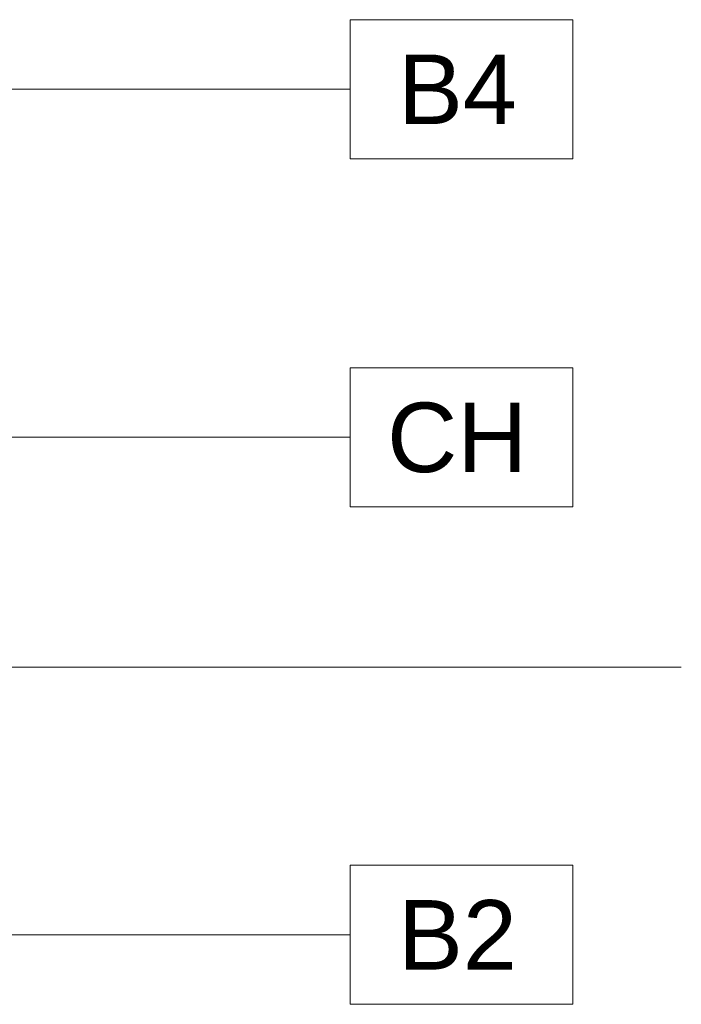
# Model space of a CAD drawing. Header units: millimetres. Extents: x -336 to 27370, y -15225 to 9845.
# Tile 28 of 43: x 13478 to 14072, y -12461 to -11576. Entities that reach past the tile are written whole.
import ezdxf

# ---------------------------------------------------------------- set-up
doc = ezdxf.new("R2010")
doc.units = ezdxf.units.MM
doc.layers.add('A-ANNO-KEYN', color=7, linetype='Continuous', lineweight=9)
doc.layers.add('G-ANNO-TEXT', color=7, linetype='Continuous', lineweight=9)
doc.styles.add('Arial_5', font='arial.ttf', dxfattribs={"height": 62.5})

# ---------------------------------------------------------------- blocks, each defined once
blk = doc.blocks.new('Identificador de nota-chave - Número da nota-chave - Enquadrada-2426861-ELEV_5')
at = {"layer": 'A-ANNO-KEYN'}
for p, q in [((-8.25, -2.5), (-8.25, 2.5)), ((-8.25, 2.5), (-0.25, 2.5)), ((-0.25, 2.5), (-0.25, -2.5)), ((-8.25, -2.5), (-0.25, -2.5))]:
    blk.add_line(p, q, dxfattribs=at)

msp = doc.modelspace()

# ---------------------------------------------------------------- linework, layer by layer
at = {"layer": 'A-ANNO-KEYN'}
for p, q in [((12952.04, -11638.11), (13774.91, -11638.11)), ((12957.98, -11950.99), (13774.91, -11950.99)), ((12958.64, -12398.18), (13774.91, -12398.18))]:
    msp.add_line(p, q, dxfattribs=at)
at = {"layer": 'G-ANNO-TEXT'}
msp.add_line((12760.2, -12157.51), (14072.48, -12157.51), dxfattribs=at)

# ---------------------------------------------------------------- block references
at = {"layer": 'A-ANNO-KEYN', "xscale": 24.99999999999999, "yscale": 24.99999999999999, "zscale": 24.99999999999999}
for p in [(13981.16, -11638.11), (13981.16, -11950.99), (13981.16, -12398.18)]:
    msp.add_blockref('Identificador de nota-chave - Número da nota-chave - Enquadrada-2426861-ELEV_5', p, dxfattribs=at)

# ---------------------------------------------------------------- texts
at = {"layer": 'A-ANNO-KEYN', "char_height": 62.5, "attachment_point": 1, "style": 'Arial_5'}
for s, insert, width in [('B4', (13818, -11606.93), 128.27), ('CH', (13808.12, -11919.8), 152.3206), ('B2', (13818, -12367), 128.27)]:
    msp.add_mtext(s, dxfattribs=dict(at, insert=insert, width=width))

doc.saveas('drawing.dxf')
